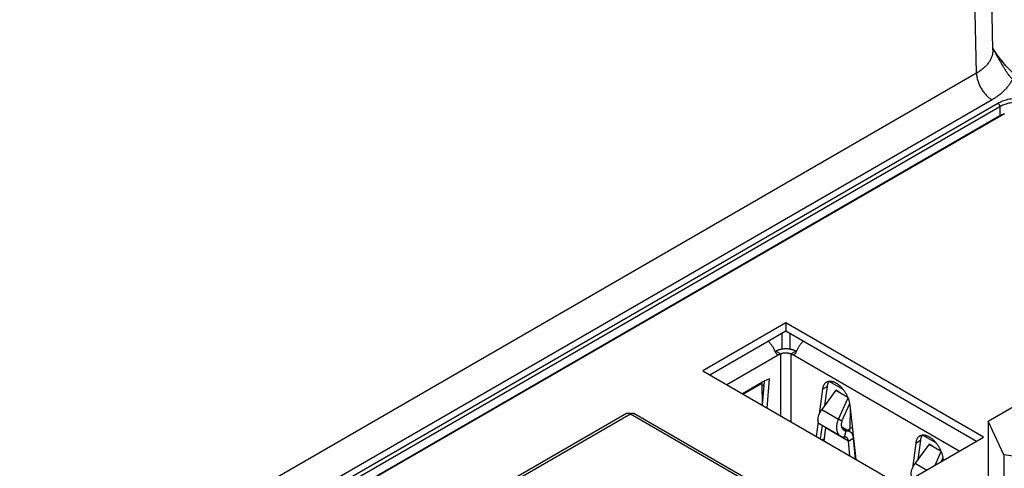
# Model space of a CAD drawing. Header units: inches. Extents: x 0 to 34, y 0 to 22.
# Tile 98 of 118: x 27.7 to 29.5, y 15.2 to 16. Entities that reach past the tile are written whole.
import ezdxf

# ---------------------------------------------------------------- set-up
doc = ezdxf.new("R2010")
doc.units = ezdxf.units.IN
doc.header["$LTSCALE"] = 1.87
doc.header["$MEASUREMENT"] = 0
doc.layers.get('0').update_dxf_attribs({"linetype": 'CONTINUOUS'})

msp = doc.modelspace()

# ---------------------------------------------------------------- linework, layer by layer
at = {"color": 7, "linetype": 'CONTINUOUS'}
for p, q in [((29.4408, 15.924), (29.4158, 17.0322)), ((29.4115, 15.8825), (29.3865, 16.9906)), ((29.4115, 15.8825), (27.1038, 14.55)), ((29.4393, 15.8348), (27.1316, 14.5024)), ((27.1423, 14.4964), (29.4496, 15.8287)), ((27.1458, 14.4905), (29.4531, 15.8227)), ((27.146, 14.4741), (29.4534, 15.8064)), ((29.4614, 15.8099), (27.1586, 14.4802)), ((29.4531, 15.8227), (29.4534, 15.8064)), ((29.4535, 15.8053), (29.4534, 15.8064)), ((29.0698, 15.4352), (28.9211, 15.3493)), ((29.0698, 15.4205), (28.9338, 15.342)), ((29.4239, 15.2307), (29.0698, 15.4352)), ((29.0698, 15.4352), (29.0698, 15.4205)), ((29.4112, 15.2233), (29.0698, 15.4205)), ((29.0627, 15.4164), (29.0627, 15.3882)), ((29.0768, 15.4164), (29.0768, 15.3882)), ((29.0506, 15.3839), (29.0519, 15.3845)), ((29.0603, 15.3797), (29.0519, 15.3846)), ((29.0876, 15.3846), (29.0792, 15.3797)), ((29.0876, 15.3845), (29.0889, 15.3839)), ((29.0603, 15.3798), (28.9643, 15.3243)), ((29.0603, 15.3798), (29.0603, 15.2689)), ((29.3806, 15.2057), (29.0792, 15.3798)), ((29.0792, 15.258), (29.0792, 15.3798)), ((28.9211, 15.3493), (29.2752, 15.1448)), ((29.0409, 15.3355), (29.0271, 15.3292)), ((29.0282, 15.2875), (29.0318, 15.3313)), ((29.0365, 15.2826), (29.0409, 15.3355)), ((29.1483, 15.3307), (29.1721, 15.317)), ((29.027, 15.3284), (28.9922, 15.3082)), ((28.9931, 15.3077), (29.027, 15.3272)), ((29.027, 15.3284), (29.0271, 15.3292)), ((29.027, 15.3272), (29.027, 15.3284)), ((29.027, 15.3272), (29.0272, 15.288)), ((29.0313, 15.3247), (29.027, 15.3222)), ((29.1355, 15.3168), (29.1297, 15.2718)), ((29.1593, 15.3149), (29.1345, 15.2805)), ((29.1355, 15.3168), (29.1439, 15.3216)), ((29.1439, 15.3216), (29.1394, 15.2873)), ((29.1656, 15.3113), (29.1593, 15.3149)), ((29.1593, 15.3149), (29.1811, 15.3024)), ((29.1642, 15.2633), (29.1814, 15.3015)), ((29.4324, 15.2596), (29.5087, 15.3037)), ((29.1345, 15.2805), (29.1642, 15.2633)), ((29.1704, 15.2597), (29.1845, 15.291)), ((29.1854, 15.2846), (29.1848, 15.2455)), ((29.196, 15.1906), (29.1849, 15.2882)), ((28.7845, 15.2734), (28.3558, 15.0258)), ((28.3627, 15.0252), (28.7914, 15.2727)), ((28.79, 15.2737), (28.7897, 15.2735)), ((28.7899, 15.2734), (28.7914, 15.2727)), ((28.7915, 15.2728), (28.79, 15.2737)), ((28.79, 15.2737), (28.79, 15.2734)), ((28.7914, 15.2727), (29.2315, 15.0186)), ((29.2374, 15.0192), (28.7973, 15.2733)), ((29.1704, 15.2597), (29.1642, 15.2633)), ((29.4603, 15.1994), (29.4324, 15.2596)), ((29.4324, 15.2596), (29.4324, 15.0555)), ((29.1279, 15.2584), (29.1245, 15.2319)), ((29.1677, 15.2327), (29.131, 15.2538)), ((29.1348, 15.2517), (29.1316, 15.2277)), ((29.1408, 15.2477), (29.1379, 15.2241)), ((29.182, 15.2239), (29.1408, 15.2477)), ((29.1848, 15.2408), (29.1696, 15.2496)), ((29.171, 15.2462), (29.1779, 15.2422)), ((29.1749, 15.2311), (29.1779, 15.2422)), ((29.1895, 15.2482), (29.1848, 15.2455)), ((29.182, 15.2239), (29.1907, 15.2288)), ((29.1905, 15.2391), (29.1881, 15.2377)), ((29.1907, 15.2288), (29.1941, 15.1917)), ((29.2752, 15.1448), (29.4239, 15.2307)), ((29.3026, 15.2203), (29.3109, 15.2252)), ((29.3109, 15.2252), (29.3064, 15.1908)), ((29.3154, 15.2343), (29.3392, 15.2205)), ((29.1845, 15.1972), (29.182, 15.2239)), ((29.3026, 15.2203), (29.2967, 15.1754)), ((29.3264, 15.2185), (29.3015, 15.184)), ((29.3326, 15.2148), (29.3264, 15.2185)), ((29.3264, 15.2185), (29.3481, 15.2059)), ((29.3375, 15.1808), (29.3484, 15.2051)), ((29.3481, 15.1869), (29.3516, 15.1946)), ((29.3523, 15.1893), (29.352, 15.1918)), ((29.5646, 15.1832), (29.4603, 15.1994)), ((29.4603, 15.1994), (29.4603, 15.0226)), ((29.3015, 15.184), (29.3223, 15.172))]:
    msp.add_line(p, q, dxfattribs=at)
msp.add_lwpolyline([(29.4907, 15.873), (29.4894, 15.8737), (29.4879, 15.8747), (29.4864, 15.8757), (29.4847, 15.8769), (29.483, 15.8781), (29.4812, 15.8795), (29.4794, 15.881), (29.4774, 15.8827), (29.4754, 15.8845), (29.4733, 15.8864), (29.4711, 15.8885), (29.4689, 15.8908), (29.4666, 15.8933), (29.4642, 15.8959), (29.4617, 15.8987), (29.4592, 15.9017), (29.4566, 15.9049), (29.4539, 15.9084), (29.4511, 15.9121), (29.4482, 15.916), (29.4453, 15.9202), (29.4423, 15.9245), (29.4407, 15.927)], dxfattribs=at)
for centre, radius, start, end in [((29.1298, 15.2491), 0.0111, 352.8925, 355.1924), ((29.114, 15.368), 0.1415, 298.1147, 299.9971), ((29.0864, 15.4396), 0.2184, 282.5721, 283.7282)]:
    msp.add_arc(centre, radius, start, end, dxfattribs=at)
for points, knots in [([(29.4408, 15.924), (29.4408, 15.9231), (29.4408, 15.9211), (29.4405, 15.9183), (29.4399, 15.9154), (29.4391, 15.9125), (29.438, 15.9097), (29.4367, 15.9069), (29.4352, 15.9042), (29.4334, 15.9015), (29.4314, 15.8988), (29.4292, 15.8963), (29.4268, 15.8937), (29.4241, 15.8913), (29.4213, 15.889), (29.4171, 15.8859), (29.4138, 15.8838), (29.4115, 15.8825)], [0, 0, 0, 0, 0.054182, 0.108533, 0.163316, 0.218782, 0.275168, 0.332689, 0.391539, 0.451884, 0.513866, 0.577597, 0.643167, 0.71064, 0.780055, 0.851431, 1, 1, 1, 1]), ([(29.4757, 15.8715), (29.4753, 15.8719), (29.4745, 15.8728), (29.4733, 15.8741), (29.4721, 15.8755), (29.4705, 15.8774), (29.469, 15.8795), (29.4675, 15.8815), (29.4664, 15.8832), (29.4653, 15.8848), (29.4642, 15.8865), (29.4632, 15.8882), (29.4621, 15.8899), (29.4611, 15.8916), (29.46, 15.8934), (29.459, 15.8952), (29.4576, 15.8976), (29.4558, 15.9007), (29.4538, 15.9044), (29.4517, 15.9081), (29.4496, 15.9118), (29.4475, 15.9156), (29.4445, 15.9206), (29.4423, 15.9243), (29.4407, 15.9268)], [0, 0, 0, 0, 0.026751, 0.05404, 0.081828, 0.11008, 0.167845, 0.197298, 0.227094, 0.257206, 0.287607, 0.318276, 0.349193, 0.380339, 0.411694, 0.443244, 0.474975, 0.538927, 0.603461, 0.668508, 0.734013, 0.799938, 0.866255, 1, 1, 1, 1]), ([(29.4115, 15.8825), (29.4115, 15.8814), (29.4116, 15.8792), (29.4121, 15.8759), (29.4128, 15.8725), (29.4137, 15.869), (29.4149, 15.8655), (29.4163, 15.8621), (29.418, 15.8587), (29.4198, 15.8553), (29.4218, 15.8521), (29.424, 15.849), (29.4263, 15.8461), (29.4288, 15.8433), (29.4313, 15.8408), (29.4339, 15.8385), (29.4366, 15.8365), (29.4384, 15.8354), (29.4393, 15.8348)], [0, 0, 0, 0, 0.056204, 0.114845, 0.175678, 0.238408, 0.302694, 0.368167, 0.43443, 0.501074, 0.56768, 0.633831, 0.69912, 0.763155, 0.825569, 0.886031, 0.944252, 1, 1, 1, 1]), ([(29.4757, 15.8715), (29.4753, 15.8706), (29.4745, 15.8689), (29.4726, 15.8655), (29.4699, 15.8613), (29.4661, 15.8564), (29.4617, 15.8517), (29.4569, 15.8471), (29.4515, 15.8428), (29.4456, 15.8386), (29.4415, 15.8361), (29.4393, 15.8348)], [0, 0, 0, 0, 0.054464, 0.109779, 0.223214, 0.340813, 0.462935, 0.589824, 0.721618, 0.858358, 1, 1, 1, 1]), ([(29.4496, 15.8287), (29.451, 15.8294), (29.4538, 15.8309), (29.4582, 15.8328), (29.4629, 15.8344), (29.4678, 15.8357), (29.473, 15.8368), (29.4783, 15.8376), (29.4838, 15.838), (29.4893, 15.8382), (29.4947, 15.838), (29.5002, 15.8376), (29.5055, 15.8368), (29.5107, 15.8357), (29.5156, 15.8344), (29.5203, 15.8328), (29.5248, 15.8309), (29.5275, 15.8294), (29.5289, 15.8287)], [0, 0, 0, 0, 0.055839, 0.11418, 0.174784, 0.237354, 0.301549, 0.366993, 0.433283, 0.5, 0.566717, 0.633007, 0.698451, 0.762646, 0.825216, 0.88582, 0.944161, 1, 1, 1, 1]), ([(29.4496, 15.8287), (29.4499, 15.8285), (29.4503, 15.8282), (29.451, 15.8276), (29.4516, 15.8269), (29.4521, 15.8261), (29.4525, 15.8253), (29.4529, 15.8244), (29.4531, 15.8236), (29.4531, 15.823), (29.4531, 15.8227)], [0, 0, 0, 0, 0.113944, 0.236817, 0.36615, 0.498924, 0.631847, 0.761617, 0.885178, 1, 1, 1, 1]), ([(29.4531, 15.8227), (29.4543, 15.8234), (29.4569, 15.8247), (29.4609, 15.8265), (29.4652, 15.8279), (29.4697, 15.8292), (29.4744, 15.8301), (29.4793, 15.8308), (29.4843, 15.8313), (29.4893, 15.8314), (29.4943, 15.8313), (29.4992, 15.8308), (29.5041, 15.8301), (29.5088, 15.8292), (29.5133, 15.8279), (29.5176, 15.8265), (29.5216, 15.8247), (29.5242, 15.8234), (29.5254, 15.8227)], [0, 0, 0, 0, 0.055839, 0.11418, 0.174784, 0.237354, 0.301549, 0.366993, 0.433283, 0.5, 0.566717, 0.633007, 0.698451, 0.762646, 0.825216, 0.88582, 0.944161, 1, 1, 1, 1]), ([(29.4534, 15.8064), (29.4546, 15.8071), (29.4572, 15.8084), (29.4599, 15.8096), (29.4613, 15.8101)], [0, 0, 0, 0, 0.488749, 1, 1, 1, 1]), ([(29.0498, 15.3858), (29.0495, 15.3866), (29.0488, 15.3882), (29.0477, 15.3905), (29.0464, 15.3928), (29.045, 15.395), (29.0434, 15.397), (29.0418, 15.3989), (29.0401, 15.4007), (29.0389, 15.4018), (29.0383, 15.4023)], [0, 0, 0, 0, 0.12622, 0.254011, 0.382407, 0.510431, 0.637111, 0.761509, 0.88274, 1, 1, 1, 1]), ([(29.1013, 15.4023), (29.1006, 15.4018), (29.0994, 15.4007), (29.0977, 15.399), (29.0961, 15.397), (29.0945, 15.395), (29.0931, 15.3928), (29.0918, 15.3905), (29.0907, 15.3882), (29.09, 15.3866), (29.0897, 15.3858)], [0, 0, 0, 0, 0.117246, 0.238469, 0.362863, 0.489545, 0.617572, 0.745975, 0.873773, 1, 1, 1, 1]), ([(29.0498, 15.3858), (29.0499, 15.3854), (29.0502, 15.3847), (29.0507, 15.3837), (29.0512, 15.3827), (29.0517, 15.3818), (29.0523, 15.381), (29.0529, 15.3803), (29.0535, 15.3797), (29.054, 15.3794), (29.0542, 15.3792)], [0, 0, 0, 0, 0.145937, 0.287614, 0.423793, 0.553399, 0.675699, 0.79048, 0.898189, 1, 1, 1, 1]), ([(29.0876, 15.3846), (29.0873, 15.3847), (29.0868, 15.385), (29.0862, 15.3853), (29.0857, 15.3855), (29.0853, 15.3857), (29.0848, 15.386), (29.0843, 15.3862), (29.0836, 15.3864), (29.0827, 15.3868), (29.0816, 15.3871), (29.0805, 15.3874), (29.079, 15.3878), (29.0771, 15.3882), (29.0747, 15.3886), (29.0722, 15.3888), (29.0698, 15.3889), (29.0673, 15.3888), (29.0648, 15.3886), (29.0624, 15.3882), (29.0605, 15.3878), (29.059, 15.3874), (29.0579, 15.3871), (29.0568, 15.3868), (29.0559, 15.3864), (29.0552, 15.3862), (29.0547, 15.386), (29.0543, 15.3857), (29.0538, 15.3855), (29.0533, 15.3853), (29.0527, 15.385), (29.0522, 15.3847), (29.0519, 15.3846)], [0, 0, 0, 0, 0.02767, 0.041722, 0.055902, 0.070242, 0.084747, 0.099402, 0.114202, 0.144222, 0.174779, 0.205831, 0.237337, 0.301525, 0.366971, 0.43327, 0.5, 0.56673, 0.633029, 0.698475, 0.762663, 0.794169, 0.825221, 0.855778, 0.885798, 0.900598, 0.915253, 0.929758, 0.944098, 0.958279, 0.97233, 1, 1, 1, 1]), ([(29.0853, 15.3792), (29.0855, 15.3794), (29.086, 15.3797), (29.0866, 15.3803), (29.0873, 15.381), (29.0878, 15.3818), (29.0884, 15.3827), (29.0888, 15.3837), (29.0893, 15.3847), (29.0896, 15.3854), (29.0897, 15.3858)], [0, 0, 0, 0, 0.101811, 0.20952, 0.324301, 0.446601, 0.576207, 0.712386, 0.854063, 1, 1, 1, 1]), ([(29.0542, 15.3792), (29.0544, 15.3791), (29.0549, 15.3789), (29.0556, 15.3787), (29.0563, 15.3786), (29.0571, 15.3786), (29.0579, 15.3787), (29.0587, 15.379), (29.0595, 15.3793), (29.06, 15.3796), (29.0603, 15.3797)], [0, 0, 0, 0, 0.117025, 0.231927, 0.347353, 0.465752, 0.589113, 0.718832, 0.855706, 1, 1, 1, 1]), ([(29.0603, 15.3797), (29.0604, 15.3798), (29.0605, 15.3799), (29.0608, 15.38), (29.061, 15.3801), (29.0613, 15.3802), (29.0615, 15.3804), (29.0618, 15.3805), (29.062, 15.3806), (29.0624, 15.3807), (29.0629, 15.3809), (29.0634, 15.3811), (29.064, 15.3813), (29.0648, 15.3815), (29.0659, 15.3817), (29.0671, 15.3819), (29.0684, 15.382), (29.0698, 15.382), (29.0711, 15.382), (29.0724, 15.3819), (29.0736, 15.3817), (29.0747, 15.3815), (29.0755, 15.3813), (29.0761, 15.3811), (29.0766, 15.3809), (29.0771, 15.3807), (29.0775, 15.3806), (29.0777, 15.3805), (29.078, 15.3804), (29.0783, 15.3802), (29.0785, 15.3801), (29.0788, 15.38), (29.079, 15.3799), (29.0792, 15.3798), (29.0792, 15.3797)], [0, 0, 0, 0, 0.013766, 0.027738, 0.041829, 0.056009, 0.07032, 0.0848, 0.099448, 0.114243, 0.144245, 0.174786, 0.205828, 0.237326, 0.301506, 0.366953, 0.43326, 0.5, 0.56674, 0.633047, 0.698494, 0.762674, 0.794172, 0.825214, 0.855756, 0.885758, 0.900553, 0.9152, 0.929681, 0.943991, 0.958171, 0.972262, 0.986234, 1, 1, 1, 1]), ([(29.0792, 15.3797), (29.0795, 15.3796), (29.08, 15.3793), (29.0808, 15.379), (29.0816, 15.3787), (29.0824, 15.3786), (29.0832, 15.3786), (29.0839, 15.3787), (29.0846, 15.3789), (29.0851, 15.3791), (29.0853, 15.3792)], [0, 0, 0, 0, 0.144294, 0.281168, 0.410887, 0.534248, 0.652647, 0.768073, 0.882975, 1, 1, 1, 1]), ([(29.1849, 15.2882), (29.1849, 15.289), (29.1847, 15.2904), (29.1842, 15.2926), (29.1837, 15.2948), (29.1831, 15.297), (29.1823, 15.2992), (29.1812, 15.3022), (29.1795, 15.3059), (29.1771, 15.3101), (29.1748, 15.3135), (29.1729, 15.3161), (29.1714, 15.3179), (29.1698, 15.3196), (29.1682, 15.3213), (29.1665, 15.3228), (29.1648, 15.3242), (29.1631, 15.3255), (29.1614, 15.3266), (29.1597, 15.3277), (29.158, 15.3285), (29.1562, 15.3293), (29.1545, 15.3299), (29.1529, 15.3303), (29.1512, 15.3306), (29.1496, 15.3307), (29.1481, 15.3307), (29.1466, 15.3305), (29.1452, 15.3302), (29.1438, 15.3297), (29.143, 15.3293), (29.1426, 15.3291)], [0, 0, 0, 0, 0.032573, 0.066015, 0.100245, 0.135173, 0.170701, 0.206724, 0.279799, 0.353498, 0.426881, 0.46317, 0.499035, 0.534369, 0.569069, 0.603039, 0.636192, 0.66845, 0.699746, 0.730028, 0.759255, 0.787408, 0.814483, 0.840499, 0.865501, 0.889558, 0.912766, 0.935251, 0.957165, 0.978684, 1, 1, 1, 1]), ([(29.1473, 15.3306), (29.147, 15.3303), (29.1466, 15.3297), (29.1458, 15.3284), (29.145, 15.3266), (29.1443, 15.3242), (29.144, 15.3225), (29.1439, 15.3216)], [0, 0, 0, 0, 0.113553, 0.229859, 0.471868, 0.728199, 1, 1, 1, 1]), ([(29.1426, 15.3291), (29.1424, 15.3289), (29.1419, 15.3286), (29.1412, 15.3282), (29.1406, 15.3276), (29.1398, 15.3268), (29.1388, 15.3257), (29.1379, 15.3243), (29.137, 15.3226), (29.1364, 15.3208), (29.1359, 15.3188), (29.1356, 15.3175), (29.1355, 15.3168)], [0, 0, 0, 0, 0.056018, 0.112217, 0.168778, 0.225874, 0.342259, 0.462626, 0.587953, 0.718984, 0.856234, 1, 1, 1, 1]), ([(29.131, 15.2538), (29.1309, 15.2539), (29.1305, 15.2541), (29.1301, 15.2545), (29.1297, 15.2549), (29.1293, 15.2554), (29.1289, 15.2559), (29.1285, 15.2567), (29.1281, 15.2577), (29.1277, 15.2591), (29.1275, 15.2607), (29.1275, 15.2624), (29.1276, 15.2642), (29.1279, 15.2661), (29.1284, 15.2681), (29.129, 15.2702), (29.1298, 15.2722), (29.1308, 15.2743), (29.1319, 15.2764), (29.1331, 15.2785), (29.134, 15.2798), (29.1345, 15.2805)], [0, 0, 0, 0, 0.019709, 0.039568, 0.059727, 0.080322, 0.10148, 0.123311, 0.169323, 0.218968, 0.272585, 0.330323, 0.392164, 0.457962, 0.527465, 0.600342, 0.6762, 0.754592, 0.835033, 0.917011, 1, 1, 1, 1]), ([(28.7845, 15.2734), (28.7847, 15.2735), (28.7851, 15.2737), (28.7857, 15.2739), (28.7863, 15.274), (28.787, 15.274), (28.7877, 15.274), (28.7884, 15.2739), (28.7892, 15.2737), (28.7897, 15.2735), (28.7899, 15.2734)], [0, 0, 0, 0, 0.112596, 0.226577, 0.343245, 0.46375, 0.589048, 0.719877, 0.856756, 1, 1, 1, 1]), ([(28.7914, 15.2727), (28.7917, 15.2728), (28.7922, 15.2731), (28.793, 15.2735), (28.7938, 15.2737), (28.7946, 15.2738), (28.7953, 15.2738), (28.796, 15.2738), (28.7967, 15.2736), (28.7971, 15.2734), (28.7973, 15.2733)], [0, 0, 0, 0, 0.148609, 0.289505, 0.42273, 0.54865, 0.668007, 0.781943, 0.89199, 1, 1, 1, 1]), ([(29.1642, 15.2633), (29.1639, 15.2626), (29.1633, 15.261), (29.1625, 15.2587), (29.1618, 15.2564), (29.1613, 15.2541), (29.1609, 15.2517), (29.1607, 15.2494), (29.1607, 15.2472), (29.1608, 15.245), (29.1611, 15.243), (29.1616, 15.241), (29.1621, 15.2395), (29.1626, 15.2384), (29.1631, 15.2373), (29.1639, 15.236), (29.1649, 15.2349), (29.1657, 15.2341), (29.1663, 15.2336), (29.167, 15.2331), (29.1674, 15.2328), (29.1677, 15.2327)], [0, 0, 0, 0, 0.073259, 0.146474, 0.219194, 0.29099, 0.361467, 0.43027, 0.497092, 0.561693, 0.623911, 0.683671, 0.740994, 0.76879, 0.796037, 0.849009, 0.900312, 0.925501, 0.950463, 0.975271, 1, 1, 1, 1]), ([(29.1704, 15.2597), (29.1701, 15.2589), (29.1697, 15.2577), (29.1693, 15.2561), (29.1692, 15.2548), (29.1691, 15.2536), (29.1691, 15.252), (29.1694, 15.2504), (29.1698, 15.2489), (29.1703, 15.2475), (29.171, 15.2462), (29.1718, 15.2451), (29.1725, 15.2444), (29.1733, 15.2437), (29.1738, 15.2433), (29.1741, 15.2432)], [0, 0, 0, 0, 0.137799, 0.206584, 0.274912, 0.342543, 0.409258, 0.539083, 0.602005, 0.663424, 0.781409, 0.838118, 0.893354, 0.947253, 1, 1, 1, 1]), ([(29.1741, 15.2432), (29.1744, 15.243), (29.175, 15.2427), (29.1759, 15.2424), (29.1769, 15.2422), (29.1776, 15.2422), (29.1779, 15.2422)], [0, 0, 0, 0, 0.252552, 0.502091, 0.750553, 1, 1, 1, 1]), ([(29.1779, 15.2422), (29.1786, 15.2423), (29.1798, 15.2423), (29.1814, 15.2421), (29.1825, 15.2418), (29.1833, 15.2415), (29.1841, 15.2412), (29.1846, 15.241), (29.1848, 15.2408)], [0, 0, 0, 0, 0.271641, 0.526022, 0.648007, 0.767228, 0.884327, 1, 1, 1, 1]), ([(29.1843, 15.2411), (29.1845, 15.2418), (29.1847, 15.2433), (29.1848, 15.2447), (29.1848, 15.2455)], [0, 0, 0, 0, 0.487032, 1, 1, 1, 1]), ([(29.1677, 15.2327), (29.1679, 15.2325), (29.1685, 15.2322), (29.1693, 15.2319), (29.1702, 15.2316), (29.1711, 15.2314), (29.172, 15.2312), (29.1733, 15.2311), (29.1742, 15.2311), (29.1749, 15.2311)], [0, 0, 0, 0, 0.120581, 0.241611, 0.363533, 0.48677, 0.611715, 0.738724, 1, 1, 1, 1]), ([(29.1786, 15.2303), (29.1784, 15.2304), (29.1781, 15.2305), (29.1777, 15.2307), (29.1773, 15.2308), (29.1767, 15.231), (29.1759, 15.2311), (29.1752, 15.2311), (29.1749, 15.2311)], [0, 0, 0, 0, 0.120589, 0.241627, 0.36356, 0.486813, 0.738655, 1, 1, 1, 1]), ([(29.182, 15.2239), (29.182, 15.2243), (29.1819, 15.225), (29.1817, 15.226), (29.1814, 15.2268), (29.1812, 15.2274), (29.1809, 15.2279), (29.1805, 15.2286), (29.1799, 15.2292), (29.1793, 15.2298), (29.1788, 15.2301), (29.1786, 15.2303)], [0, 0, 0, 0, 0.142224, 0.278774, 0.409685, 0.473134, 0.53531, 0.656135, 0.773082, 0.887267, 1, 1, 1, 1]), ([(29.1848, 15.2408), (29.185, 15.2407), (29.1854, 15.2404), (29.186, 15.24), (29.1866, 15.2395), (29.1871, 15.2389), (29.1876, 15.2383), (29.1882, 15.2374), (29.1889, 15.2362), (29.1896, 15.2346), (29.1901, 15.2328), (29.1905, 15.2308), (29.1906, 15.2295), (29.1907, 15.2288)], [0, 0, 0, 0, 0.054, 0.108018, 0.162376, 0.217396, 0.27338, 0.330578, 0.449345, 0.575035, 0.708459, 0.85007, 1, 1, 1, 1]), ([(29.3096, 15.2326), (29.3094, 15.2325), (29.3089, 15.2322), (29.3083, 15.2317), (29.3076, 15.2312), (29.3068, 15.2304), (29.3059, 15.2293), (29.3049, 15.2278), (29.3041, 15.2262), (29.3034, 15.2243), (29.3029, 15.2224), (29.3027, 15.221), (29.3026, 15.2203)], [0, 0, 0, 0, 0.056018, 0.112217, 0.168778, 0.225874, 0.342259, 0.462626, 0.587953, 0.718984, 0.856234, 1, 1, 1, 1]), ([(29.352, 15.1918), (29.3519, 15.1925), (29.3517, 15.194), (29.3513, 15.1961), (29.3507, 15.1983), (29.3501, 15.2006), (29.3493, 15.2028), (29.3482, 15.2058), (29.3465, 15.2095), (29.3441, 15.2137), (29.3419, 15.2171), (29.3399, 15.2196), (29.3384, 15.2215), (29.3368, 15.2232), (29.3352, 15.2248), (29.3336, 15.2263), (29.3319, 15.2278), (29.3302, 15.229), (29.3284, 15.2302), (29.3267, 15.2312), (29.325, 15.2321), (29.3233, 15.2328), (29.3216, 15.2334), (29.3199, 15.2339), (29.3183, 15.2342), (29.3167, 15.2343), (29.3151, 15.2343), (29.3137, 15.2341), (29.3122, 15.2338), (29.3109, 15.2333), (29.31, 15.2329), (29.3096, 15.2326)], [0, 0, 0, 0, 0.032573, 0.066015, 0.100245, 0.135173, 0.170701, 0.206724, 0.279799, 0.353498, 0.426881, 0.46317, 0.499035, 0.534369, 0.569069, 0.603039, 0.636192, 0.66845, 0.699746, 0.730028, 0.759255, 0.787408, 0.814483, 0.840499, 0.865501, 0.889558, 0.912766, 0.935251, 0.957165, 0.978684, 1, 1, 1, 1]), ([(29.3143, 15.2342), (29.3141, 15.2339), (29.3137, 15.2333), (29.3129, 15.2319), (29.3121, 15.2301), (29.3113, 15.2277), (29.311, 15.226), (29.3109, 15.2252)], [0, 0, 0, 0, 0.113553, 0.229859, 0.471868, 0.728199, 1, 1, 1, 1]), ([(29.2976, 15.1577), (29.2974, 15.1578), (29.2971, 15.1581), (29.2967, 15.1585), (29.2963, 15.1589), (29.2959, 15.1596), (29.2954, 15.1605), (29.2949, 15.1618), (29.2946, 15.1633), (29.2945, 15.1648), (29.2945, 15.1665), (29.2947, 15.1683), (29.295, 15.1701), (29.2955, 15.1721), (29.2962, 15.1741), (29.297, 15.1761), (29.2979, 15.1781), (29.299, 15.1801), (29.3002, 15.1821), (29.3011, 15.1834), (29.3015, 15.184)], [0, 0, 0, 0, 0.019622, 0.039532, 0.059859, 0.080719, 0.124401, 0.171272, 0.221766, 0.276124, 0.334426, 0.396618, 0.462531, 0.531915, 0.60445, 0.679763, 0.757437, 0.837019, 0.918035, 1, 1, 1, 1])]:
    msp.add_open_spline(points, degree=3, knots=knots, dxfattribs=at)

doc.saveas('drawing.dxf')
